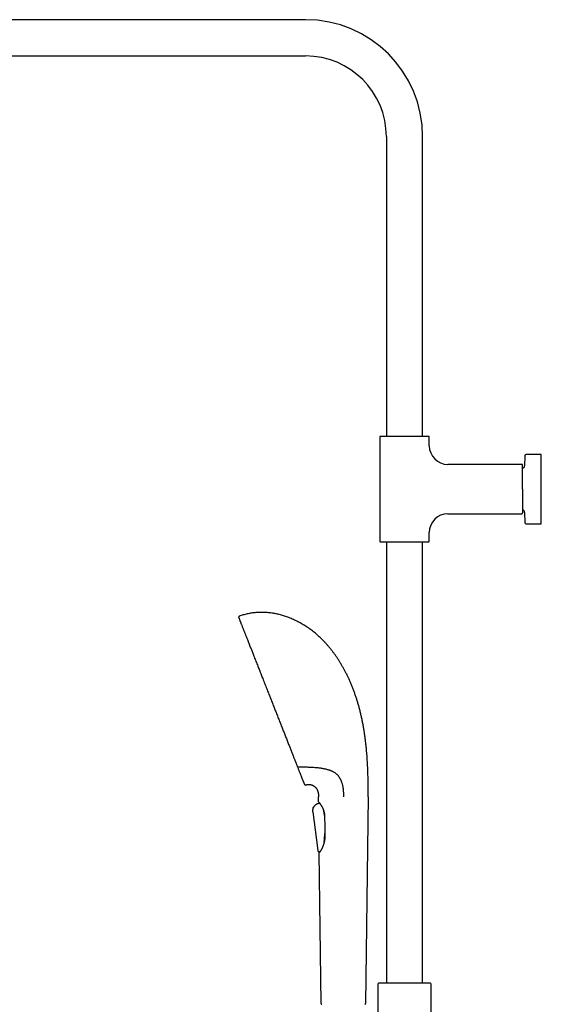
# Model space of a CAD drawing. Header units: millimetres. Extents: x 8 to 1847, y 12 to 2706.
# Tile 14 of 20: x 344 to 660, y 2096 to 2694. Entities that reach past the tile are written whole.
import ezdxf

# ---------------------------------------------------------------- set-up
doc = ezdxf.new("R2010")
doc.units = ezdxf.units.MM

msp = doc.modelspace()

# ---------------------------------------------------------------- linework, layer by layer
at = {"color": 7, "linetype": 'Continuous', "lineweight": 30}
for p, q in [((517.17, 2693.79), (215.17, 2693.79)), ((215.17, 2671.79), (517.17, 2671.79)), ((566.17, 2622.79), (566.17, 2440.79)), ((588.17, 2440.79), (588.17, 2622.79)), ((562.17, 2440.54), (562.17, 2377.07)), ((592.17, 2435.13), (592.17, 2440.54)), ((650.16, 2429.02), (650.05, 2422.93)), ((660.17, 2429.81), (650.96, 2429.81)), ((660.17, 2387.81), (660.17, 2429.81)), ((648.34, 2423.81), (603.49, 2423.81)), ((603.49, 2393.81), (648.34, 2393.81)), ((650.05, 2394.68), (650.16, 2388.59)), ((650.96, 2387.81), (660.17, 2387.81)), ((592.17, 2377.07), (592.17, 2382.49)), ((566.17, 2376.82), (566.17, 2108.78)), ((588.17, 2108.78), (588.17, 2376.82)), ((525.58, 2218.2), (524.58, 2217.8)), ((524.58, 2217.8), (524.75, 2217.87)), ((524.58, 2217.8), (524.58, 2217.8)), ((524.58, 2217.8), (524.58, 2217.8)), ((524.75, 2217.87), (525.58, 2218.2)), ((525.06, 2218.98), (525.03, 2221.93)), ((525.57, 2218.23), (525.58, 2218.2)), ((555.03, 2221.93), (553.54, 2096.5)), ((521.46, 2212.8), (524.57, 2189.45)), ((521.46, 2212.8), (524.57, 2189.45)), ((521.77, 2215.3), (521.76, 2215.29)), ((528.23, 2213.16), (528.18, 2213.36)), ((528.45, 2194.72), (528.43, 2194.54)), ((528.81, 2199.29), (528.83, 2199.76)), ((524.57, 2189.45), (524.57, 2189.45)), ((525.39, 2188.63), (525.41, 2188.63)), ((526.52, 2096.5), (525.43, 2187.99)), ((525.44, 2188.03), (525.44, 2188)), ((525.73, 2188.69), (525.63, 2188.35)), ((561.02, 2108.24), (561.02, 2091.14)), ((562.16, 2108.78), (561.49, 2108.74)), ((592.18, 2108.78), (562.16, 2108.78)), ((592.86, 2108.74), (592.18, 2108.78)), ((593.32, 1993.59), (593.32, 2108.24))]:
    msp.add_line(p, q, dxfattribs=at)
for centre, radius, start, end in [((517.17, 2622.79), 71, 0, 90), ((517.17, 2622.79), 49, 0, 90), ((562.42, 2440.54), 0.25, 90, 180), ((591.92, 2440.54), 0.25, 0, 90), ((603.49, 2435.13), 11.32, 180, 270), ((650.96, 2429.01), 0.8, 90, 179), ((648.34, 2423.31), 0.5, 0, 90), ((648.55, 2422.96), 1.5, 280.877, 359), ((603.49, 2382.49), 11.32, 90, 180), ((648.34, 2394.31), 0.5, 270, 360), ((648.55, 2394.66), 1.5, 1, 79.11111), ((650.96, 2388.61), 0.8, 181, 270), ((562.42, 2377.07), 0.25, 180, 270), ((591.92, 2377.07), 0.25, 270, 0), ((477, 2331.07), 0.5, 110.69157, 201.48), ((516.92, 2229.62), 0.5, 201.48, 286.42261), ((525.36, 2218.98), 0.3, 180.68249, 213.85597), ((525.73, 2188), 0.3, 138.43539, 180.68249), ((561.52, 2108.24), 0.5, 93.92801, 180), ((592.82, 2108.24), 0.5, 0, 86.07199)]:
    msp.add_arc(centre, radius, start, end, dxfattribs=at)
for points, knots in [([(577.17, 2440.79), (576.95, 2440.79), (576.5, 2440.79), (575.83, 2440.79), (575.16, 2440.79), (574.48, 2440.79), (573.79, 2440.79), (573.1, 2440.79), (572.41, 2440.79), (571.78, 2440.79), (571.19, 2440.79), (570.65, 2440.79), (570.12, 2440.79), (569.61, 2440.79), (569.05, 2440.79), (568.47, 2440.79), (567.87, 2440.79), (567.29, 2440.79), (566.74, 2440.79), (566.21, 2440.79), (565.72, 2440.79), (565.26, 2440.79), (564.83, 2440.79), (564.43, 2440.79), (564.07, 2440.79), (563.75, 2440.79), (563.46, 2440.79), (563.21, 2440.79), (562.99, 2440.79), (562.81, 2440.79), (562.67, 2440.79), (562.56, 2440.79), (562.48, 2440.79), (562.43, 2440.79), (562.43, 2440.79), (562.42, 2440.79)], [0, 0, 0, 0, 0.0291576, 0.0582513, 0.0873421, 0.1164912, 0.1474083, 0.178247, 0.20908, 0.2399802, 0.2657584, 0.2914698, 0.3171564, 0.3428606, 0.3686243, 0.4015214, 0.434325, 0.4671228, 0.5000025, 0.5328996, 0.5657032, 0.598501, 0.6313807, 0.6635902, 0.6957116, 0.7278274, 0.7600199, 0.790937, 0.8217757, 0.8526087, 0.8835089, 0.9126708, 0.9417659, 0.9708553, 1, 1, 1, 1]), ([(591.92, 2440.79), (591.92, 2440.79), (591.91, 2440.79), (591.87, 2440.79), (591.79, 2440.79), (591.68, 2440.79), (591.54, 2440.79), (591.35, 2440.79), (591.14, 2440.79), (590.91, 2440.79), (590.66, 2440.79), (590.41, 2440.79), (590.13, 2440.79), (589.84, 2440.79), (589.49, 2440.79), (589.09, 2440.79), (588.63, 2440.79), (588.13, 2440.79), (587.61, 2440.79), (587.06, 2440.79), (586.48, 2440.79), (585.87, 2440.79), (585.25, 2440.79), (584.61, 2440.79), (583.96, 2440.79), (583.29, 2440.79), (582.61, 2440.79), (581.93, 2440.79), (581.25, 2440.79), (580.56, 2440.79), (579.87, 2440.79), (579.19, 2440.79), (578.52, 2440.79), (577.85, 2440.79), (577.4, 2440.79), (577.17, 2440.79)], [0, 0, 0, 0, 0.029162, 0.058257, 0.087346, 0.116491, 0.147408, 0.178247, 0.20908, 0.23998, 0.265758, 0.29147, 0.317156, 0.342861, 0.368624, 0.401521, 0.434325, 0.467123, 0.500002, 0.5329, 0.565703, 0.598501, 0.631381, 0.66359, 0.695712, 0.727827, 0.76002, 0.790937, 0.821776, 0.852609, 0.883509, 0.912667, 0.94176, 0.970851, 1, 1, 1, 1]), ([(648.84, 2408.81), (648.84, 2409.03), (648.84, 2409.47), (648.84, 2410.13), (648.84, 2410.79), (648.84, 2411.46), (648.84, 2412.13), (648.84, 2412.81), (648.84, 2413.48), (648.84, 2414.11), (648.84, 2414.69), (648.84, 2415.22), (648.84, 2415.74), (648.84, 2416.25), (648.84, 2416.79), (648.84, 2417.36), (648.84, 2417.95), (648.84, 2418.52), (648.84, 2419.06), (648.84, 2419.58), (648.84, 2420.07), (648.84, 2420.52), (648.84, 2420.94), (648.84, 2421.33), (648.84, 2421.69), (648.84, 2422.01), (648.84, 2422.3), (648.84, 2422.57), (648.84, 2422.8), (648.84, 2422.99), (648.84, 2423.13), (648.84, 2423.23), (648.84, 2423.29), (648.84, 2423.3), (648.84, 2423.31)], [0, 0, 0, 0, 0.029158, 0.058252, 0.087343, 0.116492, 0.147409, 0.178248, 0.209082, 0.239982, 0.26576, 0.291472, 0.317159, 0.342863, 0.368627, 0.401524, 0.434328, 0.467126, 0.500006, 0.532903, 0.565707, 0.598505, 0.631385, 0.663595, 0.695717, 0.727833, 0.760025, 0.79535, 0.830586, 0.865842, 0.900187, 0.933458, 0.966698, 1, 1, 1, 1]), ([(648.84, 2408.81), (648.84, 2408.61), (648.84, 2408.21), (648.84, 2407.62), (648.84, 2407.03), (648.84, 2406.43), (648.84, 2405.87), (648.84, 2405.35), (648.84, 2404.87), (648.84, 2404.4), (648.84, 2403.93), (648.84, 2403.39), (648.84, 2402.79), (648.84, 2402.13), (648.84, 2401.49), (648.84, 2400.86), (648.84, 2400.25), (648.84, 2399.66), (648.84, 2399.09), (648.84, 2398.55), (648.84, 2398.03), (648.84, 2397.55), (648.84, 2397.09), (648.84, 2396.69), (648.84, 2396.35), (648.84, 2396.06), (648.84, 2395.8), (648.84, 2395.55), (648.84, 2395.31), (648.84, 2395.08), (648.84, 2394.86), (648.84, 2394.69), (648.84, 2394.54), (648.84, 2394.44), (648.84, 2394.36), (648.84, 2394.31), (648.84, 2394.31), (648.84, 2394.31)], [0, 0, 0, 0, 0.026121, 0.052191, 0.078253, 0.104351, 0.131337, 0.153069, 0.174775, 0.196479, 0.218208, 0.239986, 0.272178, 0.304293, 0.336415, 0.368624, 0.401503, 0.434301, 0.467104, 0.500001, 0.532881, 0.565678, 0.598482, 0.631379, 0.657142, 0.682846, 0.708532, 0.734244, 0.760022, 0.790922, 0.821754, 0.852593, 0.88351, 0.912654, 0.941743, 0.970838, 1, 1, 1, 1]), ([(562.42, 2376.82), (562.43, 2376.82), (562.43, 2376.82), (562.48, 2376.82), (562.56, 2376.82), (562.67, 2376.82), (562.81, 2376.82), (562.99, 2376.82), (563.21, 2376.82), (563.44, 2376.82), (563.69, 2376.82), (563.94, 2376.82), (564.21, 2376.82), (564.51, 2376.82), (564.85, 2376.82), (565.26, 2376.82), (565.72, 2376.82), (566.21, 2376.82), (566.74, 2376.82), (567.29, 2376.82), (567.87, 2376.82), (568.47, 2376.82), (569.09, 2376.82), (569.73, 2376.82), (570.39, 2376.82), (571.06, 2376.82), (571.73, 2376.82), (572.41, 2376.82), (573.1, 2376.82), (573.79, 2376.82), (574.48, 2376.82), (575.16, 2376.82), (575.83, 2376.82), (576.5, 2376.82), (576.95, 2376.82), (577.17, 2376.82)], [0, 0, 0, 0, 0.0291619, 0.058257, 0.0873464, 0.1164911, 0.1474083, 0.1782469, 0.2090799, 0.2399801, 0.2657584, 0.2914698, 0.3171564, 0.3428605, 0.3686243, 0.4015214, 0.434325, 0.4671228, 0.5000025, 0.5328996, 0.5657032, 0.598501, 0.6313807, 0.6635902, 0.6957117, 0.7278274, 0.7600199, 0.7909371, 0.8217757, 0.8526087, 0.883509, 0.9126666, 0.9417602, 0.970851, 1, 1, 1, 1]), ([(577.17, 2376.82), (577.4, 2376.82), (577.85, 2376.82), (578.52, 2376.82), (579.19, 2376.82), (579.87, 2376.82), (580.56, 2376.82), (581.25, 2376.82), (581.93, 2376.82), (582.57, 2376.82), (583.15, 2376.82), (583.69, 2376.82), (584.22, 2376.82), (584.74, 2376.82), (585.29, 2376.82), (585.88, 2376.82), (586.48, 2376.82), (587.06, 2376.82), (587.61, 2376.82), (588.13, 2376.82), (588.63, 2376.82), (589.09, 2376.82), (589.52, 2376.82), (589.92, 2376.82), (590.28, 2376.82), (590.6, 2376.82), (590.89, 2376.82), (591.14, 2376.82), (591.35, 2376.82), (591.54, 2376.82), (591.68, 2376.82), (591.79, 2376.82), (591.87, 2376.82), (591.91, 2376.82), (591.92, 2376.82), (591.92, 2376.82)], [0, 0, 0, 0, 0.029158, 0.058251, 0.087342, 0.116491, 0.147408, 0.178247, 0.20908, 0.23998, 0.265758, 0.29147, 0.317156, 0.342861, 0.368624, 0.401521, 0.434325, 0.467123, 0.500002, 0.5329, 0.565703, 0.598501, 0.631381, 0.66359, 0.695712, 0.727827, 0.76002, 0.790937, 0.821776, 0.852609, 0.883509, 0.912671, 0.941766, 0.970855, 1, 1, 1, 1]), ([(488.23, 2333.92), (487.8, 2333.89), (486.92, 2333.84), (485.62, 2333.7), (484.32, 2333.52), (483.03, 2333.3), (481.76, 2333.03), (480.5, 2332.72), (479.26, 2332.38), (478.03, 2331.99), (477.22, 2331.69), (476.82, 2331.54)], [0, 0, 0, 0, 0.1122305, 0.2242518, 0.3361233, 0.4479083, 0.5596743, 0.6694955, 0.7794392, 0.8895809, 1, 1, 1, 1]), ([(554.8, 2240.8), (554.77, 2241.37), (554.71, 2242.52), (554.61, 2244.26), (554.49, 2246.04), (554.35, 2247.84), (554.2, 2249.68), (554.01, 2251.65), (553.79, 2253.76), (553.53, 2256.01), (553.24, 2258.28), (552.9, 2260.58), (552.53, 2262.92), (552.12, 2265.29), (551.67, 2267.67), (551.17, 2270.05), (550.63, 2272.44), (550.04, 2274.82), (549.43, 2277.09), (548.8, 2279.26), (548.16, 2281.32), (547.48, 2283.37), (546.77, 2285.4), (546.01, 2287.41), (545.22, 2289.41), (544.39, 2291.38), (543.55, 2293.27), (542.71, 2295.06), (541.87, 2296.77), (541, 2298.46), (540.1, 2300.12), (539.18, 2301.76), (538.22, 2303.36), (537.25, 2304.92), (536.26, 2306.44), (535.26, 2307.9), (534.23, 2309.33), (533.17, 2310.73), (532.09, 2312.09), (531.01, 2313.4), (529.92, 2314.64), (528.83, 2315.83), (527.72, 2316.98), (526.59, 2318.1), (525.44, 2319.18), (524.28, 2320.23), (523.09, 2321.24), (521.89, 2322.21), (520.67, 2323.15), (519.44, 2324.05), (518.2, 2324.91), (516.97, 2325.72), (515.71, 2326.5), (514.43, 2327.25), (513.13, 2327.97), (511.8, 2328.66), (510.46, 2329.31), (509.11, 2329.92), (507.75, 2330.49), (506.41, 2331.01), (505.09, 2331.48), (503.79, 2331.9), (502.49, 2332.28), (501.19, 2332.63), (499.88, 2332.93), (498.57, 2333.2), (497.26, 2333.43), (495.96, 2333.62), (494.65, 2333.77), (493.35, 2333.88), (492.06, 2333.95), (490.78, 2333.98), (489.51, 2333.98), (488.66, 2333.94), (488.23, 2333.92)], [0, 0, 0, 0, 0.013497, 0.027271, 0.041304, 0.055581, 0.070084, 0.084798, 0.102389, 0.120224, 0.13828, 0.15653, 0.175329, 0.194282, 0.213365, 0.232554, 0.251829, 0.271167, 0.290549, 0.307531, 0.324521, 0.34151, 0.358486, 0.375441, 0.392365, 0.409247, 0.426078, 0.441142, 0.456152, 0.471102, 0.485987, 0.5008, 0.515538, 0.530195, 0.544256, 0.558234, 0.572128, 0.585934, 0.599651, 0.613276, 0.626039, 0.63872, 0.651321, 0.663841, 0.676282, 0.688644, 0.700928, 0.713134, 0.725264, 0.737317, 0.749082, 0.760774, 0.772393, 0.783942, 0.795836, 0.807655, 0.8194, 0.831071, 0.84267, 0.854198, 0.865004, 0.875749, 0.886436, 0.897065, 0.907638, 0.918159, 0.928628, 0.939049, 0.949423, 0.959756, 0.969865, 0.97994, 0.989983, 1, 1, 1, 1]), ([(476.53, 2330.89), (476.53, 2330.89), (476.53, 2330.88), (476.56, 2330.82), (476.59, 2330.74), (476.64, 2330.61), (476.71, 2330.45), (476.79, 2330.24), (476.89, 2329.97), (477.02, 2329.65), (477.17, 2329.27), (477.33, 2328.87), (477.49, 2328.44), (477.66, 2328.01), (477.85, 2327.55), (478.04, 2327.05), (478.25, 2326.51), (478.49, 2325.91), (478.76, 2325.24), (479.05, 2324.48), (479.37, 2323.69), (479.68, 2322.89), (479.99, 2322.1), (480.3, 2321.32), (480.61, 2320.52), (480.94, 2319.69), (481.28, 2318.82), (481.65, 2317.88), (482.05, 2316.86), (482.49, 2315.74), (482.94, 2314.59), (483.39, 2313.47), (483.82, 2312.38), (484.23, 2311.33), (484.65, 2310.25), (485.08, 2309.16), (485.52, 2308.04), (485.99, 2306.84), (486.5, 2305.55), (487.05, 2304.16), (487.6, 2302.75), (488.14, 2301.39), (488.65, 2300.09), (489.14, 2298.84), (489.64, 2297.58), (490.14, 2296.31), (490.64, 2295.03), (491.18, 2293.66), (491.76, 2292.19), (492.37, 2290.65), (492.98, 2289.09), (493.57, 2287.59), (494.13, 2286.18), (494.65, 2284.83), (495.18, 2283.49), (495.72, 2282.14), (496.25, 2280.79), (496.77, 2279.46), (497.28, 2278.16), (497.78, 2276.88), (498.28, 2275.61), (498.78, 2274.34), (499.29, 2273.05), (499.81, 2271.74), (500.33, 2270.41), (500.85, 2269.08), (501.37, 2267.76), (501.89, 2266.45), (502.39, 2265.18), (502.88, 2263.94), (503.35, 2262.73), (503.82, 2261.54), (504.29, 2260.35), (504.76, 2259.16), (505.23, 2257.96), (505.71, 2256.75), (506.17, 2255.56), (506.64, 2254.38), (507.09, 2253.22), (507.53, 2252.1), (507.96, 2251.02), (508.37, 2249.97), (508.78, 2248.94), (509.18, 2247.92), (509.44, 2247.26), (509.57, 2246.93)], [0, 0, 0, 0, 0.011665, 0.023317, 0.034965, 0.046615, 0.058278, 0.06995, 0.083691, 0.097423, 0.111161, 0.124918, 0.136594, 0.148256, 0.159914, 0.171576, 0.183249, 0.194931, 0.20868, 0.22242, 0.236164, 0.249926, 0.261595, 0.273248, 0.284896, 0.296546, 0.308206, 0.319864, 0.333577, 0.347277, 0.360979, 0.374695, 0.386315, 0.397921, 0.40952, 0.421122, 0.432735, 0.444356, 0.458033, 0.471702, 0.485375, 0.499068, 0.510688, 0.522297, 0.533901, 0.545509, 0.55713, 0.568765, 0.582465, 0.596159, 0.609858, 0.623578, 0.635233, 0.646876, 0.658516, 0.670161, 0.68182, 0.693498, 0.704502, 0.715501, 0.7265, 0.737507, 0.748529, 0.760229, 0.771918, 0.783602, 0.79529, 0.806991, 0.818704, 0.829736, 0.84076, 0.851783, 0.862812, 0.873855, 0.885551, 0.897232, 0.908906, 0.920581, 0.932265, 0.944035, 0.95518, 0.966342, 0.977528, 0.988745, 1, 1, 1, 1]), ([(509.57, 2246.93), (509.68, 2246.64), (509.91, 2246.06), (510.24, 2245.22), (510.49, 2244.58), (510.66, 2244.15), (510.76, 2243.91), (510.85, 2243.67), (510.95, 2243.43), (511.04, 2243.2), (511.12, 2242.99), (511.19, 2242.8), (511.34, 2242.44), (511.55, 2241.89), (511.84, 2241.17), (512.02, 2240.7), (512.11, 2240.47)], [0, 0, 0, 0, 0.124469, 0.248848, 0.37319, 0.409828, 0.446468, 0.483113, 0.519764, 0.556421, 0.593087, 0.61893, 0.644138, 0.763622, 0.882226, 1, 1, 1, 1]), ([(512.11, 2240.47), (512.19, 2240.26), (512.36, 2239.84), (512.6, 2239.23), (512.82, 2238.66), (512.97, 2238.29), (513.04, 2238.11)], [0, 0, 0, 0, 0.25842, 0.511155, 0.758311, 1, 1, 1, 1]), ([(512.72, 2240.29), (513.12, 2240.28), (513.92, 2240.24), (515.13, 2240.2), (516.33, 2240.16), (517.52, 2240.12), (518.3, 2240.09), (518.69, 2240.08)], [0, 0, 0, 0, 0.201851, 0.40454, 0.606324, 0.805312, 1, 1, 1, 1]), ([(513.04, 2238.11), (513.14, 2237.86), (513.34, 2237.34), (513.63, 2236.61), (513.91, 2235.91), (514.17, 2235.24), (514.42, 2234.61), (514.65, 2234.02), (514.86, 2233.48), (515.06, 2232.98), (515.24, 2232.51), (515.41, 2232.08), (515.58, 2231.67), (515.73, 2231.28), (515.87, 2230.92), (515.99, 2230.61), (516.1, 2230.32), (516.2, 2230.08), (516.28, 2229.88), (516.34, 2229.72), (516.39, 2229.59), (516.43, 2229.5), (516.45, 2229.45), (516.45, 2229.44), (516.45, 2229.44)], [0, 0, 0, 0, 0.046421, 0.092806, 0.139191, 0.185611, 0.232103, 0.278617, 0.322414, 0.366197, 0.409993, 0.453833, 0.497747, 0.544343, 0.590874, 0.637375, 0.683882, 0.730429, 0.777523, 0.822102, 0.866609, 0.911073, 0.955526, 1, 1, 1, 1]), ([(518.69, 2240.08), (518.8, 2240.08), (519.01, 2240.07), (519.38, 2240.05), (519.64, 2240.04), (519.79, 2240.04)], [0, 0, 0, 0, 0.291192, 0.577796, 1, 1, 1, 1]), ([(519.79, 2240.04), (520.27, 2240.01), (521.24, 2239.97), (522.66, 2239.86), (523.96, 2239.75), (525.12, 2239.62), (526.15, 2239.49), (527.18, 2239.34), (528.14, 2239.16), (529.05, 2238.98), (529.91, 2238.78), (530.68, 2238.56), (531.36, 2238.35), (531.96, 2238.14), (532.55, 2237.91), (533.12, 2237.65), (533.7, 2237.37), (534.27, 2237.05), (534.81, 2236.69), (535.3, 2236.34), (535.73, 2235.99), (536.11, 2235.64), (536.47, 2235.28), (536.82, 2234.88), (537.16, 2234.45), (537.38, 2234.14), (537.48, 2233.98)], [0, 0, 0, 0, 0.068549, 0.137109, 0.205655, 0.257451, 0.309263, 0.36107, 0.412859, 0.458578, 0.504306, 0.550019, 0.58454, 0.619061, 0.653204, 0.687347, 0.723625, 0.759934, 0.796235, 0.832501, 0.860122, 0.887754, 0.91537, 0.943578, 0.971804, 1, 1, 1, 1]), ([(555.03, 2221.93), (555.03, 2222.21), (555.04, 2222.81), (555.05, 2223.72), (555.06, 2224.68), (555.07, 2225.69), (555.07, 2226.73), (555.08, 2227.82), (555.08, 2228.93), (555.07, 2230.09), (555.06, 2231.37), (555.05, 2232.76), (555.02, 2234.28), (554.98, 2235.85), (554.93, 2237.46), (554.87, 2239.12), (554.82, 2240.23), (554.8, 2240.8)], [0, 0, 0, 0, 0.045732, 0.094105, 0.145039, 0.198454, 0.254272, 0.311353, 0.370601, 0.431939, 0.495295, 0.573246, 0.653827, 0.736915, 0.822387, 0.910122, 1, 1, 1, 1]), ([(537.48, 2233.98), (537.57, 2233.85), (537.75, 2233.57), (538, 2233.13), (538.24, 2232.66), (538.47, 2232.16), (538.69, 2231.64), (538.9, 2231.08), (539.1, 2230.5), (539.28, 2229.9), (539.45, 2229.27), (539.6, 2228.6), (539.74, 2227.89), (539.86, 2227.14), (539.95, 2226.38), (540.01, 2225.62), (540.06, 2224.77), (540.09, 2223.86), (540.1, 2222.89), (540.1, 2222.24), (540.1, 2221.93)], [0, 0, 0, 0, 0.0440697, 0.0884998, 0.1335865, 0.1795243, 0.2264502, 0.2744284, 0.3234622, 0.3735074, 0.4244787, 0.476254, 0.5350027, 0.5943144, 0.6539286, 0.7135787, 0.7729955, 0.8500426, 0.9258149, 1, 1, 1, 1]), ([(517.06, 2229.14), (517.24, 2229.19), (517.59, 2229.29), (518.11, 2229.38), (518.63, 2229.44), (519.13, 2229.45), (519.61, 2229.43), (520.11, 2229.37), (520.6, 2229.26), (521.09, 2229.11), (521.56, 2228.91), (522, 2228.68), (522.42, 2228.4), (522.8, 2228.09), (523.15, 2227.76), (523.47, 2227.4), (523.75, 2227.02), (524.01, 2226.61), (524.24, 2226.17), (524.44, 2225.71), (524.6, 2225.24), (524.73, 2224.75), (524.84, 2224.25), (524.92, 2223.72), (524.98, 2223.15), (525.02, 2222.55), (525.03, 2222.14), (525.03, 2221.93)], [0, 0, 0, 0, 0.043089, 0.084593, 0.124678, 0.163506, 0.201241, 0.238041, 0.278782, 0.318738, 0.358112, 0.397097, 0.435869, 0.474593, 0.511317, 0.548247, 0.585487, 0.623134, 0.661278, 0.700118, 0.740101, 0.778155, 0.817904, 0.85967, 0.903756, 0.950445, 1, 1, 1, 1]), ([(524.58, 2217.8), (524.47, 2217.76), (524.24, 2217.66), (523.9, 2217.51), (523.56, 2217.32), (523.22, 2217.09), (522.9, 2216.83), (522.6, 2216.54), (522.32, 2216.21), (522.06, 2215.85), (521.84, 2215.48), (521.66, 2215.09), (521.53, 2214.69), (521.44, 2214.29), (521.39, 2213.9), (521.39, 2213.52), (521.42, 2213.16), (521.45, 2212.92), (521.46, 2212.8)], [0, 0, 0, 0, 0.057049, 0.115254, 0.175517, 0.23812, 0.303158, 0.369005, 0.436238, 0.504023, 0.571478, 0.639103, 0.704754, 0.76804, 0.828797, 0.887353, 0.94414, 1, 1, 1, 1]), ([(525.12, 2218.81), (525.12, 2218.81), (525.12, 2218.8), (525.15, 2218.77), (525.19, 2218.72), (525.24, 2218.65), (525.3, 2218.58), (525.38, 2218.49), (525.46, 2218.38), (525.55, 2218.26), (525.65, 2218.13), (525.76, 2217.99), (525.88, 2217.82), (526.02, 2217.63), (526.17, 2217.4), (526.33, 2217.17), (526.48, 2216.94), (526.62, 2216.73), (526.75, 2216.51), (526.88, 2216.29), (526.99, 2216.11), (527.06, 2215.97), (527.12, 2215.87), (527.17, 2215.77), (527.21, 2215.7), (527.24, 2215.64), (527.27, 2215.6), (527.29, 2215.54), (527.33, 2215.47), (527.38, 2215.37), (527.45, 2215.24), (527.52, 2215.07), (527.61, 2214.88), (527.71, 2214.65), (527.82, 2214.39), (527.94, 2214.09), (528.06, 2213.74), (528.19, 2213.36), (528.31, 2212.93), (528.41, 2212.49), (528.5, 2212.05), (528.57, 2211.6), (528.62, 2211.13), (528.66, 2210.66), (528.66, 2210.35), (528.67, 2210.2)], [0, 0, 0, 0, 0.0353884, 0.0684219, 0.0991156, 0.1274726, 0.1534934, 0.184678, 0.2136627, 0.2404678, 0.2682872, 0.2956367, 0.3248449, 0.3559132, 0.3890573, 0.4244941, 0.4495957, 0.475729, 0.5018827, 0.5257434, 0.5472216, 0.558234, 0.5684985, 0.5778524, 0.5853048, 0.5906896, 0.5940978, 0.5985539, 0.6054872, 0.6149136, 0.6268299, 0.6412325, 0.658116, 0.6774691, 0.6992809, 0.7235435, 0.7502516, 0.7794036, 0.8110059, 0.8450493, 0.874045, 0.9046227, 0.936782, 0.9705437, 1, 1, 1, 1]), ([(521.74, 2215.22), (521.77, 2215.3), (521.8, 2215.38), (521.84, 2215.46), (521.85, 2215.47)], [0, 0, 0, 0, 0.957259, 1, 1, 1, 1]), ([(521.97, 2215.68), (521.94, 2215.63), (521.9, 2215.58), (521.87, 2215.51), (521.87, 2215.5)], [0, 0, 0, 0, 0.846888, 1, 1, 1, 1]), ([(528.65, 2210.56), (528.65, 2210.6), (528.63, 2210.8), (528.58, 2211.16), (528.51, 2211.64), (528.43, 2212.13), (528.34, 2212.6), (528.27, 2212.95), (528.24, 2213.13), (528.23, 2213.16)], [0, 0, 0, 0, 0.041752, 0.221957, 0.40679, 0.59162, 0.778787, 0.965952, 1, 1, 1, 1]), ([(528.67, 2210.2), (528.69, 2208.47), (528.75, 2204.62), (528.81, 2200.78), (528.85, 2198.67)], [0, 0, 0, 0, 0.451909, 1, 1, 1, 1]), ([(528.85, 2198.67), (528.85, 2198.56), (528.85, 2198.33), (528.85, 2197.99), (528.84, 2197.65), (528.82, 2197.35), (528.81, 2197.1), (528.79, 2196.88), (528.78, 2196.71), (528.76, 2196.58), (528.75, 2196.48), (528.75, 2196.41), (528.74, 2196.35), (528.73, 2196.29), (528.72, 2196.21), (528.71, 2196.12), (528.69, 2195.98), (528.67, 2195.81), (528.64, 2195.61), (528.6, 2195.36), (528.55, 2195.07), (528.48, 2194.74), (528.4, 2194.41), (528.31, 2194.05), (528.21, 2193.65), (528.11, 2193.33), (528.03, 2193.09), (527.99, 2192.95), (527.95, 2192.83), (527.91, 2192.74), (527.89, 2192.66), (527.86, 2192.59), (527.83, 2192.5), (527.79, 2192.38), (527.73, 2192.24), (527.67, 2192.08), (527.59, 2191.87), (527.49, 2191.63), (527.37, 2191.37), (527.26, 2191.12), (527.14, 2190.87), (527.04, 2190.66), (526.95, 2190.48), (526.88, 2190.35), (526.82, 2190.23), (526.77, 2190.15), (526.74, 2190.09), (526.71, 2190.04), (526.68, 2189.98), (526.64, 2189.91), (526.59, 2189.82), (526.53, 2189.72), (526.45, 2189.59), (526.36, 2189.43), (526.27, 2189.28), (526.19, 2189.16), (526.13, 2189.06), (526.08, 2188.99), (526.04, 2188.92), (526, 2188.86), (525.95, 2188.8), (525.91, 2188.73), (525.86, 2188.66), (525.81, 2188.59), (525.76, 2188.52), (525.71, 2188.45), (525.66, 2188.39), (525.62, 2188.34), (525.6, 2188.31), (525.6, 2188.29), (525.6, 2188.29), (525.6, 2188.29)], [0, 0, 0, 0, 0.020634, 0.045055, 0.066913, 0.086212, 0.102954, 0.117139, 0.128769, 0.136849, 0.142972, 0.147595, 0.15065, 0.154672, 0.159779, 0.165972, 0.173251, 0.1866, 0.200168, 0.2135, 0.236715, 0.259174, 0.28151, 0.307019, 0.335161, 0.36594, 0.37814, 0.388733, 0.397666, 0.404936, 0.410544, 0.415079, 0.422197, 0.431453, 0.442849, 0.45619, 0.469544, 0.494387, 0.517387, 0.538319, 0.560624, 0.58467, 0.599656, 0.614269, 0.626289, 0.63563, 0.64074, 0.645337, 0.651723, 0.660011, 0.670203, 0.682298, 0.696059, 0.720049, 0.741367, 0.760009, 0.773786, 0.78562, 0.796007, 0.807088, 0.819109, 0.83207, 0.845972, 0.860815, 0.878929, 0.898291, 0.919683, 0.943504, 0.969727, 0.99831, 1, 1, 1, 1]), ([(528.45, 2194.72), (528.47, 2194.9), (528.5, 2195.28), (528.55, 2195.85), (528.6, 2196.42), (528.65, 2197.01), (528.69, 2197.6), (528.74, 2198.18), (528.77, 2198.74), (528.79, 2199.11), (528.81, 2199.29)], [0, 0, 0, 0, 0.1259249, 0.2519615, 0.3779286, 0.5065796, 0.6352956, 0.763971, 0.8819678, 1, 1, 1, 1]), ([(524.57, 2189.45), (524.57, 2189.4), (524.59, 2189.3), (524.62, 2189.15), (524.67, 2189.02), (524.74, 2188.91), (524.82, 2188.83), (524.91, 2188.76), (525, 2188.7), (525.11, 2188.66), (525.23, 2188.63), (525.35, 2188.62), (525.48, 2188.63), (525.61, 2188.65), (525.69, 2188.68), (525.73, 2188.69)], [0, 0, 0, 0, 0.0950864, 0.1885557, 0.2799835, 0.3477688, 0.4154815, 0.4837434, 0.5529341, 0.6232389, 0.6946277, 0.7669139, 0.8399054, 0.9378265, 1, 1, 1, 1]), ([(525.41, 2188.63), (525.47, 2188.63), (525.58, 2188.64), (525.68, 2188.67), (525.73, 2188.69)], [0, 0, 0, 0, 0.558441, 1, 1, 1, 1]), ([(525.63, 2188.35), (525.63, 2188.35), (525.6, 2188.32), (525.57, 2188.27), (525.55, 2188.24), (525.53, 2188.23)], [0, 0, 0, 0, 0.060104, 0.512276, 1, 1, 1, 1]), ([(525.62, 2188.28), (525.62, 2188.28), (525.61, 2188.27), (525.61, 2188.27), (525.61, 2188.27)], [0, 0, 0, 0, 0.006838, 1, 1, 1, 1]), ([(526.52, 2096.5), (526.53, 2096.45), (526.54, 2096.36), (526.6, 2096.22), (526.7, 2096.12), (526.81, 2096.05), (526.91, 2096.01), (526.99, 2096.01), (527.02, 2096.01)], [0, 0, 0, 0, 0.176756, 0.366815, 0.562831, 0.71549, 0.862277, 1, 1, 1, 1]), ([(553.04, 2096.01), (553.08, 2096.01), (553.18, 2096.02), (553.31, 2096.08), (553.42, 2096.17), (553.49, 2096.28), (553.53, 2096.39), (553.53, 2096.46), (553.54, 2096.5)], [0, 0, 0, 0, 0.176756, 0.366815, 0.562831, 0.71549, 0.862277, 1, 1, 1, 1])]:
    msp.add_open_spline(points, degree=3, knots=knots, dxfattribs=at)

doc.saveas('drawing.dxf')
